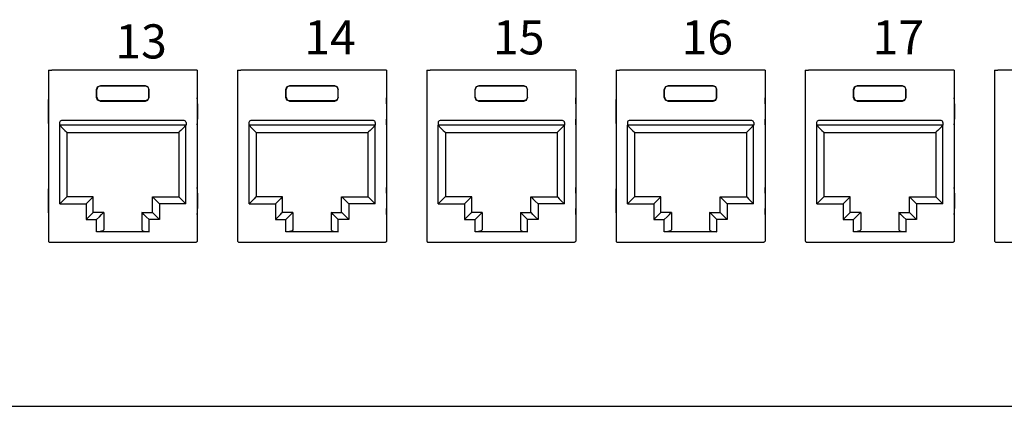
# Model space of a CAD drawing. Header units: millimetres. Extents: x 83969 to 163860, y -22594 to 4849.
# Tile 106 of 115: x 163521.27 to 163526.72, y -21357.87 to -21355.73. Entities that reach past the tile are written whole.
import ezdxf

# ---------------------------------------------------------------- set-up
doc = ezdxf.new("R2010")
doc.units = ezdxf.units.MM
doc.layers.get('0').update_dxf_attribs({"color": 251, "lineweight": 0})
doc.layers.add('! PT Opisy Legenda 2', color=7, linetype='Continuous')
doc.styles.add('_LANSTER_01', font='romans.shx')

# ---------------------------------------------------------------- blocks, each defined once
blk = doc.blocks.new('Panel modularny_24_port_1U')
at = {"color": 0, "linetype": 'Continuous'}
for p, q in [((26.1153, 2.9564), (26.1342, 2.9564)), ((26.1153, 2.9564), (26.1153, 1.4553)), ((26.1342, 2.9564), (26.1373, 2.9564)), ((26.1373, 2.9564), (26.1447, 2.9564)), ((27.3978, 2.9564), (26.1447, 2.9564)), ((27.4052, 2.9564), (27.3978, 2.9564)), ((27.4083, 2.9564), (27.4052, 2.9564)), ((27.4272, 2.9564), (27.4083, 2.9564)), ((27.4272, 2.9564), (27.4272, 1.4553)), ((27.7822, 2.9564), (27.8011, 2.9564)), ((27.7822, 2.9564), (27.7822, 1.4553)), ((27.8011, 2.9564), (27.8042, 2.9564)), ((27.8042, 2.9564), (27.8116, 2.9564)), ((29.0647, 2.9564), (27.8116, 2.9564)), ((29.0721, 2.9564), (29.0647, 2.9564)), ((29.0752, 2.9564), (29.0721, 2.9564)), ((29.0941, 2.9564), (29.0752, 2.9564)), ((29.0941, 2.9564), (29.0941, 1.4553)), ((29.449, 2.9564), (29.4679, 2.9564)), ((29.449, 2.9564), (29.449, 1.4553)), ((29.4679, 2.9564), (29.4711, 2.9564)), ((29.4711, 2.9564), (29.4784, 2.9564)), ((30.7316, 2.9564), (29.4784, 2.9564)), ((30.7389, 2.9564), (30.7316, 2.9564)), ((30.7421, 2.9564), (30.7389, 2.9564)), ((30.761, 2.9564), (30.7421, 2.9564)), ((30.761, 2.9564), (30.761, 1.4553)), ((31.1159, 2.9564), (31.1348, 2.9564)), ((31.1159, 2.9564), (31.1159, 1.4553)), ((31.1348, 2.9564), (31.1379, 2.9564)), ((31.1379, 2.9564), (31.1453, 2.9564)), ((32.3985, 2.9564), (31.1453, 2.9564)), ((32.4058, 2.9564), (32.3985, 2.9564)), ((32.409, 2.9564), (32.4058, 2.9564)), ((32.4279, 2.9564), (32.409, 2.9564)), ((32.4279, 2.9564), (32.4279, 1.4553)), ((32.7828, 2.9564), (32.8017, 2.9564)), ((32.7828, 2.9564), (32.7828, 1.4553)), ((32.8017, 2.9564), (32.8048, 2.9564)), ((32.8048, 2.9564), (32.8122, 2.9564)), ((34.0653, 2.9564), (32.8122, 2.9564)), ((34.0727, 2.9564), (34.0653, 2.9564)), ((34.0758, 2.9564), (34.0727, 2.9564)), ((34.0947, 2.9564), (34.0758, 2.9564)), ((34.0947, 2.9564), (34.0947, 1.4553)), ((34.4497, 2.9564), (34.4686, 2.9564)), ((34.4497, 2.9564), (34.4497, 1.4553)), ((34.4686, 2.9564), (34.4717, 2.9564)), ((34.4717, 2.9564), (34.4791, 2.9564)), ((35.7322, 2.9564), (34.4791, 2.9564)), ((26.5402, 2.7884), (26.5495, 2.8107)), ((26.5402, 2.717), (26.5402, 2.7884)), ((26.5417, 2.7869), (26.5402, 2.7884)), ((26.5509, 2.8092), (26.5417, 2.7869)), ((26.5417, 2.7184), (26.5417, 2.7869)), ((26.5495, 2.8107), (26.5717, 2.8199)), ((26.5732, 2.8184), (26.5509, 2.8092)), ((26.5717, 2.8199), (26.9708, 2.8199)), ((26.5717, 2.8199), (26.5732, 2.8184)), ((26.9693, 2.8184), (26.5732, 2.8184)), ((26.9708, 2.8199), (26.9693, 2.8184)), ((26.9693, 2.8184), (26.9916, 2.8092)), ((26.993, 2.8107), (26.9708, 2.8199)), ((26.9916, 2.8092), (27.0008, 2.7869)), ((27.0023, 2.7884), (26.993, 2.8107)), ((27.0008, 2.7869), (27.0023, 2.7884)), ((27.0008, 2.7184), (27.0008, 2.7869)), ((27.0023, 2.717), (27.0023, 2.7884)), ((28.2071, 2.7884), (28.2163, 2.8107)), ((28.2071, 2.717), (28.2071, 2.7884)), ((28.2086, 2.7869), (28.2071, 2.7884)), ((28.2178, 2.8092), (28.2086, 2.7869)), ((28.2086, 2.7184), (28.2086, 2.7869)), ((28.2163, 2.8107), (28.2386, 2.8199)), ((28.2401, 2.8184), (28.2178, 2.8092)), ((28.2386, 2.8199), (28.6376, 2.8199)), ((28.2386, 2.8199), (28.2401, 2.8184)), ((28.6362, 2.8184), (28.2401, 2.8184)), ((28.6376, 2.8199), (28.6362, 2.8184)), ((28.6362, 2.8184), (28.6585, 2.8092)), ((28.6599, 2.8107), (28.6376, 2.8199)), ((28.6585, 2.8092), (28.6677, 2.7869)), ((28.6691, 2.7884), (28.6599, 2.8107)), ((28.6677, 2.7869), (28.6691, 2.7884)), ((28.6677, 2.7184), (28.6677, 2.7869)), ((28.6691, 2.717), (28.6691, 2.7884)), ((29.874, 2.7884), (29.8832, 2.8107)), ((29.874, 2.717), (29.874, 2.7884)), ((29.8755, 2.7869), (29.874, 2.7884)), ((29.8847, 2.8092), (29.8755, 2.7869)), ((29.8755, 2.7184), (29.8755, 2.7869)), ((29.8832, 2.8107), (29.9055, 2.8199)), ((29.907, 2.8184), (29.8847, 2.8092)), ((29.9055, 2.8199), (30.3045, 2.8199)), ((29.9055, 2.8199), (29.907, 2.8184)), ((30.3031, 2.8184), (29.907, 2.8184)), ((30.3045, 2.8199), (30.3031, 2.8184)), ((30.3031, 2.8184), (30.3253, 2.8092)), ((30.3268, 2.8107), (30.3045, 2.8199)), ((30.3253, 2.8092), (30.3346, 2.7869)), ((30.336, 2.7884), (30.3268, 2.8107)), ((30.3346, 2.7869), (30.336, 2.7884)), ((30.3346, 2.7184), (30.3346, 2.7869)), ((30.336, 2.717), (30.336, 2.7884)), ((31.5409, 2.7884), (31.5501, 2.8107)), ((31.5409, 2.717), (31.5409, 2.7884)), ((31.5423, 2.7869), (31.5409, 2.7884)), ((31.5516, 2.8092), (31.5423, 2.7869)), ((31.5423, 2.7184), (31.5423, 2.7869)), ((31.5501, 2.8107), (31.5724, 2.8199)), ((31.5738, 2.8184), (31.5516, 2.8092)), ((31.5724, 2.8199), (31.9714, 2.8199)), ((31.5724, 2.8199), (31.5738, 2.8184)), ((31.9699, 2.8184), (31.5738, 2.8184)), ((31.9714, 2.8199), (31.9699, 2.8184)), ((31.9699, 2.8184), (31.9922, 2.8092)), ((31.9937, 2.8107), (31.9714, 2.8199)), ((31.9922, 2.8092), (32.0014, 2.7869)), ((32.0029, 2.7884), (31.9937, 2.8107)), ((32.0014, 2.7869), (32.0029, 2.7884)), ((32.0014, 2.7184), (32.0014, 2.7869)), ((32.0029, 2.717), (32.0029, 2.7884)), ((33.2077, 2.7884), (33.217, 2.8107)), ((33.2077, 2.717), (33.2077, 2.7884)), ((33.2092, 2.7869), (33.2077, 2.7884)), ((33.2184, 2.8092), (33.2092, 2.7869)), ((33.2092, 2.7184), (33.2092, 2.7869)), ((33.217, 2.8107), (33.2392, 2.8199)), ((33.2407, 2.8184), (33.2184, 2.8092)), ((33.2392, 2.8199), (33.6383, 2.8199)), ((33.2392, 2.8199), (33.2407, 2.8184)), ((33.6368, 2.8184), (33.2407, 2.8184)), ((33.6383, 2.8199), (33.6368, 2.8184)), ((33.6368, 2.8184), (33.6591, 2.8092)), ((33.6605, 2.8107), (33.6383, 2.8199)), ((33.6591, 2.8092), (33.6683, 2.7869)), ((33.6698, 2.7884), (33.6605, 2.8107)), ((33.6683, 2.7869), (33.6698, 2.7884)), ((33.6683, 2.7184), (33.6683, 2.7869)), ((33.6698, 2.717), (33.6698, 2.7884)), ((26.1146, 2.6904), (26.1144, 2.662)), ((26.1153, 2.7126), (26.1146, 2.6904)), ((26.5417, 2.7184), (26.5402, 2.717)), ((26.5495, 2.6947), (26.5402, 2.717)), ((26.5417, 2.7184), (26.5509, 2.6962)), ((26.5717, 2.6855), (26.5495, 2.6947)), ((26.5509, 2.6962), (26.5732, 2.687)), ((26.9916, 2.6962), (26.9693, 2.687)), ((26.9708, 2.6855), (26.993, 2.6947)), ((27.0008, 2.7184), (26.9916, 2.6962)), ((26.993, 2.6947), (27.0023, 2.717)), ((27.0008, 2.7184), (27.0023, 2.717)), ((27.4279, 2.6904), (27.4272, 2.7126)), ((27.4281, 2.662), (27.4279, 2.6904)), ((27.7815, 2.6904), (27.7812, 2.662)), ((27.7822, 2.7126), (27.7815, 2.6904)), ((28.2086, 2.7184), (28.2071, 2.717)), ((28.2163, 2.6947), (28.2071, 2.717)), ((28.2086, 2.7184), (28.2178, 2.6962)), ((28.2386, 2.6855), (28.2163, 2.6947)), ((28.2178, 2.6962), (28.2401, 2.687)), ((28.6585, 2.6962), (28.6362, 2.687)), ((28.6376, 2.6855), (28.6599, 2.6947)), ((28.6677, 2.7184), (28.6585, 2.6962)), ((28.6599, 2.6947), (28.6691, 2.717)), ((28.6677, 2.7184), (28.6691, 2.717)), ((29.0948, 2.6904), (29.0941, 2.7126)), ((29.095, 2.662), (29.0948, 2.6904)), ((29.4484, 2.6904), (29.4481, 2.662)), ((29.449, 2.7126), (29.4484, 2.6904)), ((29.8755, 2.7184), (29.874, 2.717)), ((29.8832, 2.6947), (29.874, 2.717)), ((29.8755, 2.7184), (29.8847, 2.6962)), ((29.9055, 2.6855), (29.8832, 2.6947)), ((29.8847, 2.6962), (29.907, 2.687)), ((30.3253, 2.6962), (30.3031, 2.687)), ((30.3045, 2.6855), (30.3268, 2.6947)), ((30.3346, 2.7184), (30.3253, 2.6962)), ((30.3268, 2.6947), (30.336, 2.717)), ((30.3346, 2.7184), (30.336, 2.717)), ((30.7616, 2.6904), (30.761, 2.7126)), ((30.7619, 2.662), (30.7616, 2.6904)), ((31.1152, 2.6904), (31.115, 2.662)), ((31.1159, 2.7126), (31.1152, 2.6904)), ((31.5423, 2.7184), (31.5409, 2.717)), ((31.5501, 2.6947), (31.5409, 2.717)), ((31.5423, 2.7184), (31.5516, 2.6962)), ((31.5724, 2.6855), (31.5501, 2.6947)), ((31.5516, 2.6962), (31.5738, 2.687)), ((31.9922, 2.6962), (31.9699, 2.687)), ((31.9714, 2.6855), (31.9937, 2.6947)), ((32.0014, 2.7184), (31.9922, 2.6962)), ((31.9937, 2.6947), (32.0029, 2.717)), ((32.0014, 2.7184), (32.0029, 2.717)), ((32.4285, 2.6904), (32.4279, 2.7126)), ((32.4288, 2.662), (32.4285, 2.6904)), ((32.7821, 2.6904), (32.7819, 2.662)), ((32.7828, 2.7126), (32.7821, 2.6904)), ((33.2092, 2.7184), (33.2077, 2.717)), ((33.217, 2.6947), (33.2077, 2.717)), ((33.2092, 2.7184), (33.2184, 2.6962)), ((33.2392, 2.6855), (33.217, 2.6947)), ((33.2184, 2.6962), (33.2407, 2.687)), ((33.6591, 2.6962), (33.6368, 2.687)), ((33.6383, 2.6855), (33.6605, 2.6947)), ((33.6683, 2.7184), (33.6591, 2.6962)), ((33.6605, 2.6947), (33.6698, 2.717)), ((33.6683, 2.7184), (33.6698, 2.717)), ((34.0954, 2.6904), (34.0947, 2.7126)), ((34.0956, 2.662), (34.0954, 2.6904)), ((34.449, 2.6904), (34.4487, 2.662)), ((34.4497, 2.7126), (34.449, 2.6904)), ((26.1144, 2.662), (26.1144, 2.5255)), ((26.5732, 2.687), (26.5717, 2.6855)), ((26.5717, 2.6855), (26.9708, 2.6855)), ((26.9693, 2.687), (26.5732, 2.687)), ((26.9693, 2.687), (26.9708, 2.6855)), ((27.4281, 2.662), (27.4281, 2.5255)), ((27.7812, 2.662), (27.7812, 2.5255)), ((28.2401, 2.687), (28.2386, 2.6855)), ((28.2386, 2.6855), (28.6376, 2.6855)), ((28.6362, 2.687), (28.2401, 2.687)), ((28.6362, 2.687), (28.6376, 2.6855)), ((29.095, 2.662), (29.095, 2.5255)), ((29.4481, 2.662), (29.4481, 2.5255)), ((29.907, 2.687), (29.9055, 2.6855)), ((29.9055, 2.6855), (30.3045, 2.6855)), ((30.3031, 2.687), (29.907, 2.687)), ((30.3031, 2.687), (30.3045, 2.6855)), ((30.7619, 2.662), (30.7619, 2.5255)), ((31.115, 2.662), (31.115, 2.5255)), ((31.5738, 2.687), (31.5724, 2.6855)), ((31.5724, 2.6855), (31.9714, 2.6855)), ((31.9699, 2.687), (31.5738, 2.687)), ((31.9699, 2.687), (31.9714, 2.6855)), ((32.4288, 2.662), (32.4288, 2.5255)), ((32.7819, 2.662), (32.7819, 2.5255)), ((33.2407, 2.687), (33.2392, 2.6855)), ((33.2392, 2.6855), (33.6383, 2.6855)), ((33.6368, 2.687), (33.2407, 2.687)), ((33.6368, 2.687), (33.6383, 2.6855)), ((34.0956, 2.662), (34.0956, 2.5255)), ((34.4487, 2.662), (34.4487, 2.5255)), ((26.1144, 2.5255), (26.1146, 2.4971)), ((27.4279, 2.4971), (27.4281, 2.5255)), ((27.7812, 2.5255), (27.7815, 2.4971)), ((29.0948, 2.4971), (29.095, 2.5255)), ((29.4481, 2.5255), (29.4484, 2.4971)), ((30.7616, 2.4971), (30.7619, 2.5255)), ((31.115, 2.5255), (31.1152, 2.4971)), ((32.4285, 2.4971), (32.4288, 2.5255)), ((32.7819, 2.5255), (32.7821, 2.4971)), ((34.0954, 2.4971), (34.0956, 2.5255)), ((34.4487, 2.5255), (34.449, 2.4971)), ((26.1146, 2.4971), (26.1153, 2.4749)), ((26.2147, 2.4973), (26.2147, 2.4721)), ((27.3278, 2.4721), (26.2147, 2.4721)), ((26.2158, 2.4721), (26.2399, 2.4479)), ((26.2158, 1.7811), (26.2158, 2.4721)), ((27.311, 2.5141), (26.2315, 2.5141)), ((26.2399, 2.4479), (26.2603, 2.4275)), ((27.3026, 2.4479), (27.2822, 2.4275)), ((27.3267, 2.4721), (27.3026, 2.4479)), ((27.3267, 1.7811), (27.3267, 2.4721)), ((27.3278, 2.4973), (27.3278, 2.4721)), ((27.4272, 2.4749), (27.4279, 2.4971)), ((27.7815, 2.4971), (27.7822, 2.4749)), ((27.8816, 2.4973), (27.8816, 2.4721)), ((28.9947, 2.4721), (27.8816, 2.4721)), ((27.8827, 2.4721), (27.9068, 2.4479)), ((27.8827, 1.7811), (27.8827, 2.4721)), ((28.9779, 2.5141), (27.8984, 2.5141)), ((27.9068, 2.4479), (27.9272, 2.4275)), ((28.9695, 2.4479), (28.9491, 2.4275)), ((28.9936, 2.4721), (28.9695, 2.4479)), ((28.9936, 1.7811), (28.9936, 2.4721)), ((28.9947, 2.4973), (28.9947, 2.4721)), ((29.0941, 2.4749), (29.0948, 2.4971)), ((29.4484, 2.4971), (29.449, 2.4749)), ((29.5485, 2.4973), (29.5485, 2.4721)), ((30.6615, 2.4721), (29.5485, 2.4721)), ((29.5495, 2.4721), (29.5736, 2.4479)), ((29.5495, 1.7811), (29.5495, 2.4721)), ((30.6447, 2.5141), (29.5653, 2.5141)), ((29.5736, 2.4479), (29.5941, 2.4275)), ((30.6364, 2.4479), (30.6159, 2.4275)), ((30.6605, 2.4721), (30.6364, 2.4479)), ((30.6605, 1.7811), (30.6605, 2.4721)), ((30.6615, 2.4973), (30.6615, 2.4721)), ((30.761, 2.4749), (30.7616, 2.4971)), ((31.1152, 2.4971), (31.1159, 2.4749)), ((31.2154, 2.4973), (31.2154, 2.4721)), ((32.3284, 2.4721), (31.2154, 2.4721)), ((31.2164, 2.4721), (31.2405, 2.4479)), ((31.2164, 1.7811), (31.2164, 2.4721)), ((32.3116, 2.5141), (31.2322, 2.5141)), ((31.2405, 2.4479), (31.261, 2.4275)), ((32.3032, 2.4479), (32.2828, 2.4275)), ((32.3274, 2.4721), (32.3032, 2.4479)), ((32.3274, 1.7811), (32.3274, 2.4721)), ((32.3284, 2.4973), (32.3284, 2.4721)), ((32.4279, 2.4749), (32.4285, 2.4971)), ((32.7821, 2.4971), (32.7828, 2.4749)), ((32.8822, 2.4973), (32.8822, 2.4721)), ((33.9953, 2.4721), (32.8822, 2.4721)), ((32.8833, 2.4721), (32.9074, 2.4479)), ((32.8833, 1.7811), (32.8833, 2.4721)), ((33.9785, 2.5141), (32.899, 2.5141)), ((32.9074, 2.4479), (32.9278, 2.4275)), ((33.9701, 2.4479), (33.9497, 2.4275)), ((33.9942, 2.4721), (33.9701, 2.4479)), ((33.9942, 1.7811), (33.9942, 2.4721)), ((33.9953, 2.4973), (33.9953, 2.4721)), ((34.0947, 2.4749), (34.0954, 2.4971)), ((34.449, 2.4971), (34.4497, 2.4749)), ((26.2603, 2.4275), (26.274, 2.4138)), ((26.274, 2.4138), (26.2788, 2.4091)), ((26.2788, 2.4091), (26.2788, 1.8441)), ((26.2788, 2.4091), (27.2637, 2.4091)), ((27.2685, 2.4138), (27.2637, 2.4091)), ((27.2637, 2.4091), (27.2637, 1.8441)), ((27.2822, 2.4275), (27.2685, 2.4138)), ((27.9272, 2.4275), (27.9409, 2.4138)), ((27.9409, 2.4138), (27.9457, 2.4091)), ((27.9457, 2.4091), (27.9457, 1.8441)), ((27.9457, 2.4091), (28.9306, 2.4091)), ((28.9354, 2.4138), (28.9306, 2.4091)), ((28.9306, 2.4091), (28.9306, 1.8441)), ((28.9491, 2.4275), (28.9354, 2.4138)), ((29.5941, 2.4275), (29.6077, 2.4138)), ((29.6077, 2.4138), (29.6125, 2.4091)), ((29.6125, 2.4091), (29.6125, 1.8441)), ((29.6125, 2.4091), (30.5975, 2.4091)), ((30.6023, 2.4138), (30.5975, 2.4091)), ((30.5975, 2.4091), (30.5975, 1.8441)), ((30.6159, 2.4275), (30.6023, 2.4138)), ((31.261, 2.4275), (31.2746, 2.4138)), ((31.2746, 2.4138), (31.2794, 2.4091)), ((31.2794, 2.4091), (31.2794, 1.8441)), ((31.2794, 2.4091), (32.2644, 2.4091)), ((32.2692, 2.4138), (32.2644, 2.4091)), ((32.2644, 2.4091), (32.2644, 1.8441)), ((32.2828, 2.4275), (32.2692, 2.4138)), ((32.9278, 2.4275), (32.9415, 2.4138)), ((32.9415, 2.4138), (32.9463, 2.4091)), ((32.9463, 2.4091), (32.9463, 1.8441)), ((32.9463, 2.4091), (33.9312, 2.4091)), ((33.936, 2.4138), (33.9312, 2.4091)), ((33.9312, 2.4091), (33.9312, 1.8441)), ((33.9497, 2.4275), (33.936, 2.4138)), ((26.1153, 1.9259), (26.1146, 1.9036)), ((27.4279, 1.9036), (27.4272, 1.9259)), ((27.7822, 1.9259), (27.7815, 1.9036)), ((29.0948, 1.9036), (29.0941, 1.9259)), ((29.449, 1.9259), (29.4484, 1.9036)), ((30.7616, 1.9036), (30.761, 1.9259)), ((31.1159, 1.9259), (31.1152, 1.9036)), ((32.4285, 1.9036), (32.4279, 1.9259)), ((32.7828, 1.9259), (32.7821, 1.9036)), ((34.0954, 1.9036), (34.0947, 1.9259)), ((34.4497, 1.9259), (34.449, 1.9036)), ((26.1146, 1.9036), (26.1144, 1.8752)), ((26.1144, 1.8752), (26.1144, 1.7387)), ((26.2603, 1.8257), (26.2399, 1.8052)), ((26.274, 1.8393), (26.2603, 1.8257)), ((26.2788, 1.8441), (26.274, 1.8393)), ((26.5108, 1.8441), (26.2788, 1.8441)), ((26.4924, 1.8257), (26.472, 1.8052)), ((26.506, 1.8393), (26.4924, 1.8257)), ((26.5108, 1.8441), (26.506, 1.8393)), ((26.5108, 1.7055), (26.5108, 1.8441)), ((27.0317, 1.7055), (27.0317, 1.8441)), ((27.0317, 1.8441), (27.2637, 1.8441)), ((27.0317, 1.8441), (27.0365, 1.8393)), ((27.0365, 1.8393), (27.0501, 1.8257)), ((27.0501, 1.8257), (27.0706, 1.8052)), ((27.2637, 1.8441), (27.2685, 1.8393)), ((27.2685, 1.8393), (27.2822, 1.8257)), ((27.2822, 1.8257), (27.3026, 1.8052)), ((27.4281, 1.8752), (27.4279, 1.9036)), ((27.4281, 1.8752), (27.4281, 1.7387)), ((27.7815, 1.9036), (27.7812, 1.8752)), ((27.7812, 1.8752), (27.7812, 1.7387)), ((27.9272, 1.8257), (27.9068, 1.8052)), ((27.9409, 1.8393), (27.9272, 1.8257)), ((27.9457, 1.8441), (27.9409, 1.8393)), ((28.1777, 1.8441), (27.9457, 1.8441)), ((28.1593, 1.8257), (28.1388, 1.8052)), ((28.1729, 1.8393), (28.1593, 1.8257)), ((28.1777, 1.8441), (28.1729, 1.8393)), ((28.1777, 1.7055), (28.1777, 1.8441)), ((28.6985, 1.7055), (28.6985, 1.8441)), ((28.6985, 1.8441), (28.9306, 1.8441)), ((28.6985, 1.8441), (28.7033, 1.8393)), ((28.7033, 1.8393), (28.717, 1.8257)), ((28.717, 1.8257), (28.7374, 1.8052)), ((28.9306, 1.8441), (28.9354, 1.8393)), ((28.9354, 1.8393), (28.9491, 1.8257)), ((28.9491, 1.8257), (28.9695, 1.8052)), ((29.095, 1.8752), (29.0948, 1.9036)), ((29.095, 1.8752), (29.095, 1.7387)), ((29.4484, 1.9036), (29.4481, 1.8752)), ((29.4481, 1.8752), (29.4481, 1.7387)), ((29.5941, 1.8257), (29.5736, 1.8052)), ((29.6077, 1.8393), (29.5941, 1.8257)), ((29.6125, 1.8441), (29.6077, 1.8393)), ((29.8446, 1.8441), (29.6125, 1.8441)), ((29.8261, 1.8257), (29.8057, 1.8052)), ((29.8398, 1.8393), (29.8261, 1.8257)), ((29.8446, 1.8441), (29.8398, 1.8393)), ((29.8446, 1.7055), (29.8446, 1.8441)), ((30.3654, 1.7055), (30.3654, 1.8441)), ((30.3654, 1.8441), (30.5975, 1.8441)), ((30.3654, 1.8441), (30.3702, 1.8393)), ((30.3702, 1.8393), (30.3839, 1.8257)), ((30.3839, 1.8257), (30.4043, 1.8052)), ((30.5975, 1.8441), (30.6023, 1.8393)), ((30.6023, 1.8393), (30.6159, 1.8257)), ((30.6159, 1.8257), (30.6364, 1.8052)), ((30.7619, 1.8752), (30.7616, 1.9036)), ((30.7619, 1.8752), (30.7619, 1.7387)), ((31.1152, 1.9036), (31.115, 1.8752)), ((31.115, 1.8752), (31.115, 1.7387)), ((31.261, 1.8257), (31.2405, 1.8052)), ((31.2746, 1.8393), (31.261, 1.8257)), ((31.2794, 1.8441), (31.2746, 1.8393)), ((31.5115, 1.8441), (31.2794, 1.8441)), ((31.493, 1.8257), (31.4726, 1.8052)), ((31.5067, 1.8393), (31.493, 1.8257)), ((31.5115, 1.8441), (31.5067, 1.8393)), ((31.5115, 1.7055), (31.5115, 1.8441)), ((32.0323, 1.7055), (32.0323, 1.8441)), ((32.0323, 1.8441), (32.2644, 1.8441)), ((32.0323, 1.8441), (32.0371, 1.8393)), ((32.0371, 1.8393), (32.0507, 1.8257)), ((32.0507, 1.8257), (32.0712, 1.8052)), ((32.2644, 1.8441), (32.2692, 1.8393)), ((32.2692, 1.8393), (32.2828, 1.8257)), ((32.2828, 1.8257), (32.3032, 1.8052)), ((32.4288, 1.8752), (32.4285, 1.9036)), ((32.4288, 1.8752), (32.4288, 1.7387)), ((32.7821, 1.9036), (32.7819, 1.8752)), ((32.7819, 1.8752), (32.7819, 1.7387)), ((32.9278, 1.8257), (32.9074, 1.8052)), ((32.9415, 1.8393), (32.9278, 1.8257)), ((32.9463, 1.8441), (32.9415, 1.8393)), ((33.1783, 1.8441), (32.9463, 1.8441)), ((33.1599, 1.8257), (33.1395, 1.8052)), ((33.1735, 1.8393), (33.1599, 1.8257)), ((33.1783, 1.8441), (33.1735, 1.8393)), ((33.1783, 1.7055), (33.1783, 1.8441)), ((33.6992, 1.7055), (33.6992, 1.8441)), ((33.6992, 1.8441), (33.9312, 1.8441)), ((33.6992, 1.8441), (33.704, 1.8393)), ((33.704, 1.8393), (33.7176, 1.8257)), ((33.7176, 1.8257), (33.7381, 1.8052)), ((33.9312, 1.8441), (33.936, 1.8393)), ((33.936, 1.8393), (33.9497, 1.8257)), ((33.9497, 1.8257), (33.9701, 1.8052)), ((34.0956, 1.8752), (34.0954, 1.9036)), ((34.0956, 1.8752), (34.0956, 1.7387)), ((34.449, 1.9036), (34.4487, 1.8752)), ((34.4487, 1.8752), (34.4487, 1.7387)), ((26.1144, 1.7387), (26.1146, 1.7104)), ((26.2399, 1.8052), (26.2158, 1.7811)), ((26.2158, 1.7811), (26.4478, 1.7811)), ((26.472, 1.8052), (26.4478, 1.7811)), ((26.4478, 1.7811), (26.4478, 1.6425)), ((27.0706, 1.8052), (27.0947, 1.7811)), ((27.3267, 1.7811), (27.0947, 1.7811)), ((27.0947, 1.7811), (27.0947, 1.6425)), ((27.3026, 1.8052), (27.3267, 1.7811)), ((27.4279, 1.7104), (27.4281, 1.7387)), ((27.7812, 1.7387), (27.7815, 1.7104)), ((27.9068, 1.8052), (27.8827, 1.7811)), ((27.8827, 1.7811), (28.1147, 1.7811)), ((28.1388, 1.8052), (28.1147, 1.7811)), ((28.1147, 1.7811), (28.1147, 1.6425)), ((28.7374, 1.8052), (28.7615, 1.7811)), ((28.9936, 1.7811), (28.7615, 1.7811)), ((28.7615, 1.7811), (28.7615, 1.6425)), ((28.9695, 1.8052), (28.9936, 1.7811)), ((29.0948, 1.7104), (29.095, 1.7387)), ((29.4481, 1.7387), (29.4484, 1.7104)), ((29.5736, 1.8052), (29.5495, 1.7811)), ((29.5495, 1.7811), (29.7816, 1.7811)), ((29.8057, 1.8052), (29.7816, 1.7811)), ((29.7816, 1.7811), (29.7816, 1.6425)), ((30.4043, 1.8052), (30.4284, 1.7811)), ((30.6605, 1.7811), (30.4284, 1.7811)), ((30.4284, 1.7811), (30.4284, 1.6425)), ((30.6364, 1.8052), (30.6605, 1.7811)), ((30.7616, 1.7104), (30.7619, 1.7387)), ((31.115, 1.7387), (31.1152, 1.7104)), ((31.2405, 1.8052), (31.2164, 1.7811)), ((31.2164, 1.7811), (31.4485, 1.7811)), ((31.4726, 1.8052), (31.4485, 1.7811)), ((31.4485, 1.7811), (31.4485, 1.6425)), ((32.0712, 1.8052), (32.0953, 1.7811)), ((32.3274, 1.7811), (32.0953, 1.7811)), ((32.0953, 1.7811), (32.0953, 1.6425)), ((32.3032, 1.8052), (32.3274, 1.7811)), ((32.4285, 1.7104), (32.4288, 1.7387)), ((32.7819, 1.7387), (32.7821, 1.7104)), ((32.9074, 1.8052), (32.8833, 1.7811)), ((32.8833, 1.7811), (33.1153, 1.7811)), ((33.1395, 1.8052), (33.1153, 1.7811)), ((33.1153, 1.7811), (33.1153, 1.6425)), ((33.7381, 1.8052), (33.7622, 1.7811)), ((33.9942, 1.7811), (33.7622, 1.7811)), ((33.7622, 1.7811), (33.7622, 1.6425)), ((33.9701, 1.8052), (33.9942, 1.7811)), ((34.0954, 1.7104), (34.0956, 1.7387)), ((34.4487, 1.7387), (34.449, 1.7104)), ((26.1146, 1.7104), (26.1153, 1.6881)), ((26.4478, 1.6425), (26.472, 1.6666)), ((26.472, 1.6666), (26.4924, 1.6871)), ((26.4924, 1.6871), (26.506, 1.7007)), ((26.506, 1.7007), (26.5108, 1.7055)), ((26.6032, 1.7055), (26.5108, 1.7055)), ((26.5402, 1.6425), (26.5644, 1.6666)), ((26.5644, 1.6666), (26.5848, 1.6871)), ((26.5848, 1.6871), (26.5985, 1.7007)), ((26.5985, 1.7007), (26.6032, 1.7055)), ((26.6032, 1.7055), (26.6032, 1.5517)), ((26.9393, 1.7055), (27.0317, 1.7055)), ((26.9393, 1.7055), (26.9393, 1.5517)), ((26.9441, 1.7007), (26.9393, 1.7055)), ((26.9577, 1.6871), (26.9441, 1.7007)), ((26.9782, 1.6666), (26.9577, 1.6871)), ((27.0023, 1.6425), (26.9782, 1.6666)), ((27.0365, 1.7007), (27.0317, 1.7055)), ((27.0501, 1.6871), (27.0365, 1.7007)), ((27.0706, 1.6666), (27.0501, 1.6871)), ((27.0947, 1.6425), (27.0706, 1.6666)), ((27.4272, 1.6881), (27.4279, 1.7104)), ((27.7815, 1.7104), (27.7822, 1.6881)), ((28.1147, 1.6425), (28.1388, 1.6666)), ((28.1388, 1.6666), (28.1593, 1.6871)), ((28.1593, 1.6871), (28.1729, 1.7007)), ((28.1729, 1.7007), (28.1777, 1.7055)), ((28.2701, 1.7055), (28.1777, 1.7055)), ((28.2071, 1.6425), (28.2312, 1.6666)), ((28.2312, 1.6666), (28.2517, 1.6871)), ((28.2517, 1.6871), (28.2653, 1.7007)), ((28.2653, 1.7007), (28.2701, 1.7055)), ((28.2701, 1.7055), (28.2701, 1.5517)), ((28.6061, 1.7055), (28.6985, 1.7055)), ((28.6061, 1.7055), (28.6061, 1.5517)), ((28.6109, 1.7007), (28.6061, 1.7055)), ((28.6246, 1.6871), (28.6109, 1.7007)), ((28.645, 1.6666), (28.6246, 1.6871)), ((28.6691, 1.6425), (28.645, 1.6666)), ((28.7033, 1.7007), (28.6985, 1.7055)), ((28.717, 1.6871), (28.7033, 1.7007)), ((28.7374, 1.6666), (28.717, 1.6871)), ((28.7615, 1.6425), (28.7374, 1.6666)), ((29.0941, 1.6881), (29.0948, 1.7104)), ((29.4484, 1.7104), (29.449, 1.6881)), ((29.7816, 1.6425), (29.8057, 1.6666)), ((29.8057, 1.6666), (29.8261, 1.6871)), ((29.8261, 1.6871), (29.8398, 1.7007)), ((29.8398, 1.7007), (29.8446, 1.7055)), ((29.937, 1.7055), (29.8446, 1.7055)), ((29.874, 1.6425), (29.8981, 1.6666)), ((29.8981, 1.6666), (29.9185, 1.6871)), ((29.9185, 1.6871), (29.9322, 1.7007)), ((29.9322, 1.7007), (29.937, 1.7055)), ((29.937, 1.7055), (29.937, 1.5517)), ((30.273, 1.7055), (30.3654, 1.7055)), ((30.273, 1.7055), (30.273, 1.5517)), ((30.2778, 1.7007), (30.273, 1.7055)), ((30.2915, 1.6871), (30.2778, 1.7007)), ((30.3119, 1.6666), (30.2915, 1.6871)), ((30.336, 1.6425), (30.3119, 1.6666)), ((30.3702, 1.7007), (30.3654, 1.7055)), ((30.3839, 1.6871), (30.3702, 1.7007)), ((30.4043, 1.6666), (30.3839, 1.6871)), ((30.4284, 1.6425), (30.4043, 1.6666)), ((30.761, 1.6881), (30.7616, 1.7104)), ((31.1152, 1.7104), (31.1159, 1.6881)), ((31.4485, 1.6425), (31.4726, 1.6666)), ((31.4726, 1.6666), (31.493, 1.6871)), ((31.493, 1.6871), (31.5067, 1.7007)), ((31.5067, 1.7007), (31.5115, 1.7055)), ((31.6039, 1.7055), (31.5115, 1.7055)), ((31.5409, 1.6425), (31.565, 1.6666)), ((31.565, 1.6666), (31.5854, 1.6871)), ((31.5854, 1.6871), (31.5991, 1.7007)), ((31.5991, 1.7007), (31.6039, 1.7055)), ((31.6039, 1.7055), (31.6039, 1.5517)), ((31.9399, 1.7055), (32.0323, 1.7055)), ((31.9399, 1.7055), (31.9399, 1.5517)), ((31.9447, 1.7007), (31.9399, 1.7055)), ((31.9583, 1.6871), (31.9447, 1.7007)), ((31.9788, 1.6666), (31.9583, 1.6871)), ((32.0029, 1.6425), (31.9788, 1.6666)), ((32.0371, 1.7007), (32.0323, 1.7055)), ((32.0507, 1.6871), (32.0371, 1.7007)), ((32.0712, 1.6666), (32.0507, 1.6871)), ((32.0953, 1.6425), (32.0712, 1.6666)), ((32.4279, 1.6881), (32.4285, 1.7104)), ((32.7821, 1.7104), (32.7828, 1.6881)), ((33.1153, 1.6425), (33.1395, 1.6666)), ((33.1395, 1.6666), (33.1599, 1.6871)), ((33.1599, 1.6871), (33.1735, 1.7007)), ((33.1735, 1.7007), (33.1783, 1.7055)), ((33.2707, 1.7055), (33.1783, 1.7055)), ((33.2077, 1.6425), (33.2319, 1.6666)), ((33.2319, 1.6666), (33.2523, 1.6871)), ((33.2523, 1.6871), (33.266, 1.7007)), ((33.266, 1.7007), (33.2707, 1.7055)), ((33.2707, 1.7055), (33.2707, 1.5517)), ((33.6068, 1.7055), (33.6992, 1.7055)), ((33.6068, 1.7055), (33.6068, 1.5517)), ((33.6116, 1.7007), (33.6068, 1.7055)), ((33.6252, 1.6871), (33.6116, 1.7007)), ((33.6457, 1.6666), (33.6252, 1.6871)), ((33.6698, 1.6425), (33.6457, 1.6666)), ((33.704, 1.7007), (33.6992, 1.7055)), ((33.7176, 1.6871), (33.704, 1.7007)), ((33.7381, 1.6666), (33.7176, 1.6871)), ((33.7622, 1.6425), (33.7381, 1.6666)), ((34.0947, 1.6881), (34.0954, 1.7104)), ((34.449, 1.7104), (34.4497, 1.6881)), ((26.4478, 1.6425), (26.5402, 1.6425)), ((26.5402, 1.5349), (26.5402, 1.6425)), ((27.0947, 1.6425), (27.0023, 1.6425)), ((27.0023, 1.5349), (27.0023, 1.6425)), ((28.1147, 1.6425), (28.2071, 1.6425)), ((28.2071, 1.5349), (28.2071, 1.6425)), ((28.7615, 1.6425), (28.6691, 1.6425)), ((28.6691, 1.5349), (28.6691, 1.6425)), ((29.7816, 1.6425), (29.874, 1.6425)), ((29.874, 1.5349), (29.874, 1.6425)), ((30.4284, 1.6425), (30.336, 1.6425)), ((30.336, 1.5349), (30.336, 1.6425)), ((31.4485, 1.6425), (31.5409, 1.6425)), ((31.5409, 1.5349), (31.5409, 1.6425)), ((32.0953, 1.6425), (32.0029, 1.6425)), ((32.0029, 1.5349), (32.0029, 1.6425)), ((33.1153, 1.6425), (33.2077, 1.6425)), ((33.2077, 1.5349), (33.2077, 1.6425)), ((33.7622, 1.6425), (33.6698, 1.6425)), ((33.6698, 1.5349), (33.6698, 1.6425)), ((26.5717, 1.5371), (26.5402, 1.5349)), ((27.0023, 1.5349), (26.5402, 1.5349)), ((26.5948, 1.5433), (26.5717, 1.5371)), ((26.6032, 1.5517), (26.5948, 1.5433)), ((26.9393, 1.5517), (26.9477, 1.5433)), ((26.9477, 1.5433), (26.9708, 1.5371)), ((26.9708, 1.5371), (27.0023, 1.5349)), ((28.2386, 1.5371), (28.2071, 1.5349)), ((28.6691, 1.5349), (28.2071, 1.5349)), ((28.2617, 1.5433), (28.2386, 1.5371)), ((28.2701, 1.5517), (28.2617, 1.5433)), ((28.6061, 1.5517), (28.6146, 1.5433)), ((28.6146, 1.5433), (28.6376, 1.5371)), ((28.6376, 1.5371), (28.6691, 1.5349)), ((29.9055, 1.5371), (29.874, 1.5349)), ((30.336, 1.5349), (29.874, 1.5349)), ((29.9286, 1.5433), (29.9055, 1.5371)), ((29.937, 1.5517), (29.9286, 1.5433)), ((30.273, 1.5517), (30.2815, 1.5433)), ((30.2815, 1.5433), (30.3045, 1.5371)), ((30.3045, 1.5371), (30.336, 1.5349)), ((31.5724, 1.5371), (31.5409, 1.5349)), ((32.0029, 1.5349), (31.5409, 1.5349)), ((31.5954, 1.5433), (31.5724, 1.5371)), ((31.6039, 1.5517), (31.5954, 1.5433)), ((31.9399, 1.5517), (31.9483, 1.5433)), ((31.9483, 1.5433), (31.9714, 1.5371)), ((31.9714, 1.5371), (32.0029, 1.5349)), ((33.2392, 1.5371), (33.2077, 1.5349)), ((33.6698, 1.5349), (33.2077, 1.5349)), ((33.2623, 1.5433), (33.2392, 1.5371)), ((33.2707, 1.5517), (33.2623, 1.5433)), ((33.6068, 1.5517), (33.6152, 1.5433)), ((33.6152, 1.5433), (33.6383, 1.5371)), ((33.6383, 1.5371), (33.6698, 1.5349)), ((26.1153, 1.4551), (26.1153, 1.4553)), ((26.1153, 1.4551), (26.1153, 1.4548)), ((26.1153, 1.4548), (26.1153, 1.4541)), ((26.1153, 1.4541), (26.1155, 1.4528)), ((26.1155, 1.4528), (26.1169, 1.4495)), ((26.1169, 1.4495), (26.1192, 1.4469)), ((26.1192, 1.4469), (26.1223, 1.4452)), ((26.1223, 1.4452), (26.1258, 1.4446)), ((26.1258, 1.4446), (26.1258, 1.4446)), ((26.1258, 1.4446), (27.4167, 1.4446)), ((27.4202, 1.4452), (27.4167, 1.4446)), ((27.4167, 1.4446), (27.4167, 1.4446)), ((27.4233, 1.4469), (27.4202, 1.4452)), ((27.4256, 1.4495), (27.4233, 1.4469)), ((27.427, 1.4528), (27.4256, 1.4495)), ((27.4272, 1.4541), (27.427, 1.4528)), ((27.4272, 1.4551), (27.4272, 1.4553)), ((27.4272, 1.4551), (27.4272, 1.4548)), ((27.4272, 1.4548), (27.4272, 1.4541)), ((27.7822, 1.4551), (27.7822, 1.4553)), ((27.7822, 1.4551), (27.7822, 1.4548)), ((27.7822, 1.4548), (27.7822, 1.4541)), ((27.7822, 1.4541), (27.7824, 1.4528)), ((27.7824, 1.4528), (27.7838, 1.4495)), ((27.7838, 1.4495), (27.7861, 1.4469)), ((27.7861, 1.4469), (27.7892, 1.4452)), ((27.7892, 1.4452), (27.7927, 1.4446)), ((27.7927, 1.4446), (27.7927, 1.4446)), ((27.7927, 1.4446), (29.0836, 1.4446)), ((29.0871, 1.4452), (29.0836, 1.4446)), ((29.0836, 1.4446), (29.0836, 1.4446)), ((29.0901, 1.4469), (29.0871, 1.4452)), ((29.0925, 1.4495), (29.0901, 1.4469)), ((29.0938, 1.4528), (29.0925, 1.4495)), ((29.094, 1.4541), (29.0938, 1.4528)), ((29.0941, 1.4548), (29.094, 1.4541)), ((29.0941, 1.4551), (29.0941, 1.4553)), ((29.0941, 1.4551), (29.0941, 1.4548)), ((29.449, 1.4551), (29.449, 1.4553)), ((29.449, 1.4551), (29.449, 1.4548)), ((29.449, 1.4548), (29.4491, 1.4541)), ((29.4491, 1.4541), (29.4493, 1.4528)), ((29.4493, 1.4528), (29.4507, 1.4495)), ((29.4507, 1.4495), (29.453, 1.4469)), ((29.453, 1.4469), (29.4561, 1.4452)), ((29.4561, 1.4452), (29.4595, 1.4446)), ((29.4595, 1.4446), (29.4595, 1.4446)), ((29.4595, 1.4446), (30.7505, 1.4446)), ((30.7539, 1.4452), (30.7505, 1.4446)), ((30.7505, 1.4446), (30.7505, 1.4446)), ((30.757, 1.4469), (30.7539, 1.4452)), ((30.7594, 1.4495), (30.757, 1.4469)), ((30.7607, 1.4528), (30.7594, 1.4495)), ((30.7609, 1.4541), (30.7607, 1.4528)), ((30.761, 1.4548), (30.7609, 1.4541)), ((30.761, 1.4551), (30.761, 1.4553)), ((30.761, 1.4551), (30.761, 1.4548)), ((31.1159, 1.4551), (31.1159, 1.4553)), ((31.1159, 1.4551), (31.1159, 1.4548)), ((31.1159, 1.4548), (31.116, 1.4541)), ((31.116, 1.4541), (31.1162, 1.4528)), ((31.1162, 1.4528), (31.1175, 1.4495)), ((31.1175, 1.4495), (31.1199, 1.4469)), ((31.1199, 1.4469), (31.1229, 1.4452)), ((31.1229, 1.4452), (31.1264, 1.4446)), ((31.1264, 1.4446), (31.1264, 1.4446)), ((31.1264, 1.4446), (32.4174, 1.4446)), ((32.4208, 1.4452), (32.4174, 1.4446)), ((32.4174, 1.4446), (32.4174, 1.4446)), ((32.4239, 1.4469), (32.4208, 1.4452)), ((32.4262, 1.4495), (32.4239, 1.4469)), ((32.4276, 1.4528), (32.4262, 1.4495)), ((32.4278, 1.4541), (32.4276, 1.4528)), ((32.4279, 1.4548), (32.4278, 1.4541)), ((32.4279, 1.4551), (32.4279, 1.4553)), ((32.4279, 1.4551), (32.4279, 1.4548)), ((32.7828, 1.4551), (32.7828, 1.4553)), ((32.7828, 1.4551), (32.7828, 1.4548)), ((32.7828, 1.4548), (32.7828, 1.4541)), ((32.7828, 1.4541), (32.783, 1.4528)), ((32.783, 1.4528), (32.7844, 1.4495)), ((32.7844, 1.4495), (32.7867, 1.4469)), ((32.7867, 1.4469), (32.7898, 1.4452)), ((32.7898, 1.4452), (32.7933, 1.4446)), ((32.7933, 1.4446), (32.7933, 1.4446)), ((32.7933, 1.4446), (34.0842, 1.4446)), ((34.0877, 1.4452), (34.0842, 1.4446)), ((34.0842, 1.4446), (34.0842, 1.4446)), ((34.0908, 1.4469), (34.0877, 1.4452)), ((34.0931, 1.4495), (34.0908, 1.4469)), ((34.0945, 1.4528), (34.0931, 1.4495)), ((34.0947, 1.4541), (34.0945, 1.4528)), ((34.0947, 1.4551), (34.0947, 1.4553)), ((34.0947, 1.4551), (34.0947, 1.4548)), ((34.0947, 1.4548), (34.0947, 1.4541)), ((34.4497, 1.4551), (34.4497, 1.4553)), ((34.4497, 1.4551), (34.4497, 1.4548)), ((34.4497, 1.4548), (34.4497, 1.4541)), ((34.4497, 1.4541), (34.4499, 1.4528)), ((34.4499, 1.4528), (34.4513, 1.4495)), ((34.4513, 1.4495), (34.4536, 1.4469)), ((34.4536, 1.4469), (34.4567, 1.4452)), ((34.4567, 1.4452), (34.4602, 1.4446)), ((34.4602, 1.4446), (34.4602, 1.4446)), ((34.4602, 1.4446), (35.7511, 1.4446))]:
    blk.add_line(p, q, dxfattribs=at)
at = {"color": 0}
blk.add_line((0, 0), (48.895, 0), dxfattribs=at)
at = {"color": 0, "linetype": 'Continuous'}
for centre, start, end in [((26.2315, 2.4973), 90, 180), ((27.311, 2.4973), 0, 90), ((27.8984, 2.4973), 90, 180), ((28.9779, 2.4973), 0, 90), ((29.5653, 2.4973), 90, 180), ((30.6447, 2.4973), 0, 90), ((31.2322, 2.4973), 90, 180), ((32.3116, 2.4973), 0, 90), ((32.899, 2.4973), 90, 180), ((33.9785, 2.4973), 0, 90)]:
    blk.add_arc(centre, 0.0168, start, end, dxfattribs=at)
at = {"color": 0, "char_height": 0.3, "attachment_point": 1, "style": '_LANSTER_01'}
for s, insert in [('\\A1;{\\fHP Simplified|b0|i0|c238|p34;14}', (28.3692, 3.3959)), ('\\A1;{\\fHP Simplified|b0|i0|c238|p34;15}', (30.0313, 3.3959)), ('\\A1;{\\fHP Simplified|b0|i0|c238|p34;16}', (31.6917, 3.3959)), ('\\A1;{\\fHP Simplified|b0|i0|c238|p34;17}', (33.3742, 3.3959)), ('\\A1;{\\fHP Simplified|b0|i0|c238|p34;13}', (26.7047, 3.3604))]:
    blk.add_mtext_dynamic_manual_height_columns(s, width=0.466049, gutter_width=6, heights=[0], dxfattribs=dict(at, insert=insert))

msp = doc.modelspace()

# ---------------------------------------------------------------- block references
at = {"layer": '! PT Opisy Legenda 2', "xscale": 0.6288112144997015, "yscale": 0.6288112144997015, "zscale": 0.6288112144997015}
msp.add_blockref('Panel modularny_24_port_1U', (163505.0054, -21357.8684), dxfattribs=at)

doc.saveas('drawing.dxf')
